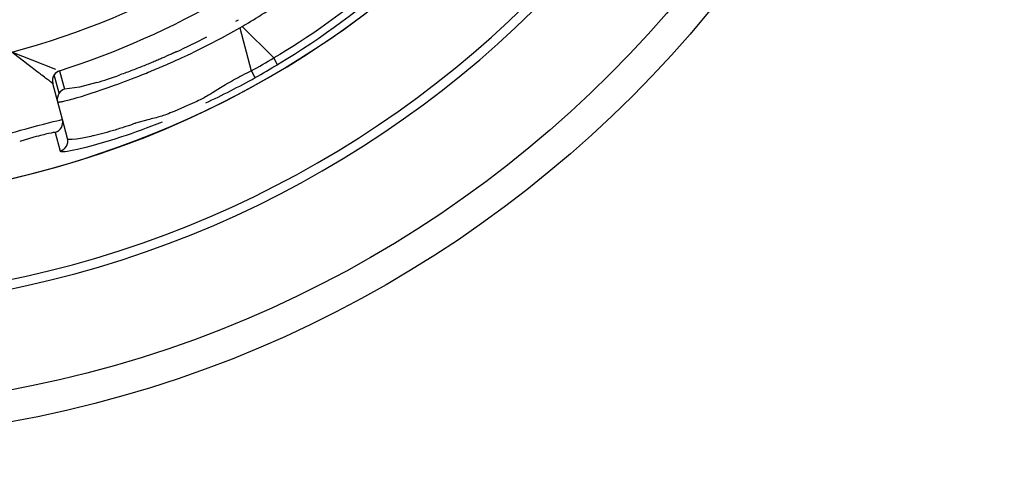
# Model space of a CAD drawing. Extents: x 0 to 283, y 0 to 196.
# Tile 21 of 30: x 230.94 to 235.65, y 109.39 to 111.5. Entities that reach past the tile are written whole.
import ezdxf

# ---------------------------------------------------------------- set-up
doc = ezdxf.new("R2010")
doc.units = 0
doc.layers.get('DEFPOINTS').update_dxf_attribs({"linetype": 'CONTINUOUS'})
for name, color, linetype in [('DIM', 7, 'CONTINUOUS'), ('TANGENT EDGES', 7, 'CONTINUOUS'), ('VISIBLE', 255, 'CONTINUOUS')]:
    doc.layers.add(name, color=color, linetype=linetype)
doc.styles.add('SANSSERIF', font='sanss___.ttf')
doc.dimstyles.new('ISO-25$0', dxfattribs={"dimtxt": 2.5, "dimasz": 2.5, "dimexe": 1.25, "dimexo": 1, "dimgap": 0.6, "dimtad": 1, "dimdec": 1, "dimzin": 9, "dimdsep": 46, "dimtxsty": 'SANSSERIF', "dimcen": 0.75, "dimadec": 1, "dimazin": 0, "dimtfac": 1, "dimtdec": 1, "dimtmove": 0, "dimatfit": 3, "dimfxl": 1, "dimarcsym": 0})
doc.dimstyles.new('ISO-25$3', dxfattribs={"dimtxt": 2.5, "dimasz": 2.5, "dimexe": 1.25, "dimexo": 1, "dimgap": 0.6, "dimtad": 1, "dimtih": 1, "dimtoh": 1, "dimdec": 1, "dimzin": 9, "dimdsep": 46, "dimtxsty": 'SANSSERIF', "dimcen": 0.75, "dimadec": 1, "dimazin": 0, "dimtfac": 1, "dimtdec": 1, "dimtofl": 0, "dimtmove": 0, "dimatfit": 3, "dimfxl": 1, "dimarcsym": 0})

# ---------------------------------------------------------------- blocks, each defined once
blk = doc.blocks.new('*D11')
at = {"layer": 'DEFPOINTS', "color": 0, "transparency": 16777216}
for p in [(229.8926, 115.1135), (242.5165, 97.1382), (242.5165, 83.9152)]:
    blk.add_point(p, dxfattribs=at)
at = {"layer": 'DIM', "color": 0, "lineweight": -2, "transparency": 16777216}
for p, q in [((229.8926, 113.1135), (229.8926, 81.4152)), ((242.5165, 95.1382), (242.5165, 81.4152)), ((234.8926, 83.9152), (237.5165, 83.9152)), ((242.5165, 83.9152), (266.5626, 83.9152))]:
    blk.add_line(p, q, dxfattribs=at)
at = {"layer": 'DIM', "color": 0, "transparency": 16777216}
for points in [[(234.8926, 84.7485), (234.8926, 83.0819), (229.8926, 83.9152)], [(237.5165, 84.7485), (237.5165, 83.0819), (242.5165, 83.9152)]]:
    blk.add_solid(points, dxfattribs=at)
at = {"layer": 'DIM', "color": 0, "transparency": 16777216, "insert": (257.0395, 87.6906), "char_height": 5, "attachment_point": 5, "style": 'SANSSERIF'}
blk.add_mtext('25.25', dxfattribs=at)
blk = doc.blocks.new('*D16')
at = {"layer": 'DEFPOINTS', "color": 0, "transparency": 16777216}
for p in [(235.1536, 117.099), (224.6281, 113.1271)]:
    blk.add_point(p, dxfattribs=at)
at = {"layer": 'DIM', "color": 0, "lineweight": -2, "transparency": 16777216}
for p, q in [((247.7634, 121.8576), (239.8316, 118.8643)), ((267.1527, 121.8576), (247.7634, 121.8576)), ((224.6281, 113.1271), (235.1536, 117.099)), ((219.9501, 111.3618), (215.2721, 109.5965))]:
    blk.add_line(p, q, dxfattribs=at)
at = {"layer": 'DIM', "color": 0, "transparency": 16777216}
for points in [[(239.5373, 119.644), (240.1258, 118.0847), (235.1536, 117.099)], [(219.6558, 112.1414), (220.2443, 110.5821), (224.6281, 113.1271)]]:
    blk.add_solid(points, dxfattribs=at)
at = {"layer": 'DIM', "color": 0, "transparency": 16777216, "insert": (258.0581, 125.6707), "char_height": 5, "attachment_point": 5, "style": 'SANSSERIF'}
blk.add_mtext('∅22.5', dxfattribs=at)
blk = doc.blocks.new('*D17')
at = {"layer": 'DEFPOINTS', "color": 0, "transparency": 16777216}
for p in [(199.3921, 115.1091), (239.1908, 93.8131), (255.7127, 93.8131)]:
    blk.add_point(p, dxfattribs=at)
at = {"layer": 'DIM', "color": 0, "lineweight": -2, "transparency": 16777216}
for p, q in [((201.3921, 115.1091), (258.2127, 115.1091)), ((255.7127, 110.1091), (255.7127, 98.8131)), ((241.1908, 93.8131), (258.2127, 93.8131))]:
    blk.add_line(p, q, dxfattribs=at)
at = {"layer": 'DIM', "color": 0, "transparency": 16777216}
for points in [[(254.8794, 110.1091), (256.546, 110.1091), (255.7127, 115.1091)], [(254.8794, 98.8131), (256.546, 98.8131), (255.7127, 93.8131)]]:
    blk.add_solid(points, dxfattribs=at)
at = {"layer": 'DIM', "color": 0, "transparency": 16777216, "insert": (251.9338, 104.4611), "char_height": 5, "attachment_point": 5, "rotation": 90, "style": 'SANSSERIF'}
blk.add_mtext('42.6', dxfattribs=at)

msp = doc.modelspace()

# ---------------------------------------------------------------- linework, layer by layer
at = {"layer": 'TANGENT EDGES'}
for p, q in [((231.9901, 111.4617), (232.0023, 111.4688)), ((231.9901, 111.4617), (232.0453, 111.2559)), ((232.0023, 111.4688), (232.153, 111.3181)), ((232.1711, 111.2857), (232.153, 111.3181)), ((231.0955, 111.1958), (231.0953, 111.196)), ((231.1264, 111.1493), (231.1028, 111.2374)), ((231.1073, 110.9621), (231.1318, 110.8726))]:
    msp.add_line(p, q, dxfattribs=at)
for centre, radius, start, end in [((229.8909, 115.1119), 4.4848, 180, 325), ((229.8909, 115.1119), 4.9555, 270, 356.2396), ((229.8909, 115.1119), 3.8992, 285, 315), ((231.1436, 111.2089), 0.05, 107.7949, 195), ((231.1438, 111.2087), 0.05, 107.766, 145), ((231.1438, 111.2087), 0.05, 145, 194.9999), ((231.0935, 111.0101), 0.05, 286.025, 15), ((231.1175, 110.9205), 0.05, 286.6289, 14.9599)]:
    msp.add_arc(centre, radius, start, end, dxfattribs=at)
for centre, major_axis, ratio, start_param, end_param in [((230.064, 114.812), (3.6497, 2.1072), 0.965926, 4.697627, 4.727151), ((232.0397, 111.2676), (0.024, -0.0438), 0.015514, -1.30897, -0.033518)]:
    msp.add_ellipse(centre, major_axis=major_axis, ratio=ratio, start_param=start_param, end_param=end_param, dxfattribs=at)
for points, knots in [([(232.0023, 111.4688), (232.0498, 111.4966), (232.1271, 111.5438), (232.2724, 111.6436), (232.3255, 111.6816), (232.4069, 111.7431), (232.4343, 111.7643), (232.4749, 111.7966), (232.4883, 111.8074), (232.5147, 111.8291), (232.5317, 111.8433), (232.6804, 111.9693), (232.7481, 112.0426), (232.7445, 112.0461)], [0, 0, 0, 0, 0.25, 0.25, 0.375, 0.375, 0.4375, 0.4375, 0.46875, 0.46875, 0.5, 0.5, 1, 1, 1, 1]), ([(232.8721, 111.9186), (232.8727, 111.918), (232.8734, 111.9169), (232.8724, 111.9124), (232.8718, 111.9105), (232.8698, 111.9064), (232.869, 111.9048), (232.8669, 111.9013), (232.8651, 111.8983), (232.8608, 111.8918), (232.8563, 111.8855), (232.8477, 111.8743), (232.8429, 111.8682), (232.8374, 111.8615), (232.8335, 111.8568), (232.8329, 111.8561), (232.8007, 111.8183), (232.765, 111.782), (232.7232, 111.7412), (232.7111, 111.7298), (232.6973, 111.7169), (232.6934, 111.7133), (232.6888, 111.7091), (232.6875, 111.7078), (232.6852, 111.7058), (232.6887, 111.709), (232.5201, 111.554), (232.3036, 111.4047), (232.153, 111.3181)], [0, 0, 0, 0, 0.0625, 0.0625, 0.09375, 0.09375, 0.109375, 0.109375, 0.125, 0.125, 0.1875, 0.1875, 0.21875, 0.234375, 0.234375, 0.25, 0.25, 0.375, 0.375, 0.4375, 0.4375, 0.46875, 0.46875, 0.484375, 0.484375, 0.5, 0.5, 1, 1, 1, 1]), ([(232.9417, 111.9176), (232.9479, 111.9094), (232.8779, 111.8254), (232.5867, 111.5651), (232.3875, 111.4147), (232.1711, 111.2857)], [-1, -1, -1, -1, -0.5, -0.5, 0, 0, 0, 0]), ([(231.3802, 110.9694), (231.3633, 110.9645), (231.346, 110.9597), (231.3202, 110.953), (231.3116, 110.9509), (231.2989, 110.9478), (231.2947, 110.9468), (231.2863, 110.9449), (231.2858, 110.9447), (231.2781, 110.943)], [0.6250001, 0.6250001, 0.6250001, 0.6250001, 0.6875, 0.6875, 0.71875, 0.71875, 0.734375, 0.734375, 0.7500001, 0.7500001, 0.7500001, 0.7500001]), ([(231.4922, 111.0057), (231.4908, 111.0052), (231.4851, 111.0032), (231.4707, 110.9982), (231.4649, 110.9962), (231.4515, 110.9917), (231.4397, 110.9878), (231.4183, 110.9808), (231.3971, 110.9743), (231.3802, 110.9694)], [0.5000011, 0.5000011, 0.5000011, 0.5000011, 0.53125, 0.53125, 0.546875, 0.546875, 0.5625, 0.5625, 0.6250001, 0.6250001, 0.6250001, 0.6250001])]:
    msp.add_open_spline(points, degree=3, knots=knots, dxfattribs=at)
at = {"layer": 'VISIBLE'}
for p, q in [((230.9524, 111.3247), (230.9, 111.3455)), ((230.9975, 111.307), (230.9524, 111.3247)), ((231.1111, 111.2625), (230.9975, 111.307)), ((231.1285, 111.2563), (231.1283, 111.2565)), ((231.1285, 111.2563), (231.1521, 111.1682)), ((231.1418, 111.0231), (231.0955, 111.1958)), ((231.3063, 111.2004), (231.2241, 111.1775)), ((231.2241, 111.1775), (231.1521, 111.1682)), ((231.7435, 111.0917), (231.6761, 111.0626)), ((231.1658, 110.9334), (231.1418, 111.0231)), ((231.551, 111.0226), (231.4922, 111.0057)), ((231.005, 110.9384), (230.9376, 110.9191)), ((231.1658, 110.9334), (231.1658, 110.9334))]:
    msp.add_line(p, q, dxfattribs=at)
for radius in [5.625, 5.475]:
    msp.add_circle((229.8908, 115.1131), radius, dxfattribs=at)
for centre, radius, start, end in [((229.8909, 115.1119), 4.485, 180, 0), ((229.8909, 115.1119), 5, 270, 356.2731), ((229.8909, 115.1119), 4.0491, 287.7949, 312.2051), ((229.8909, 115.1119), 4.1737, 299.9044, 300.0956), ((229.8862, 115.1201), 4.4635, 299.199, 300.7904), ((231.1674, 111.1206), 0.05, 145.0001, 195.0148), ((231.1674, 111.1205), 0.0501, 107.7883, 144.954), ((231.1175, 110.9205), 0.05, 14.9599, 14.9999)]:
    msp.add_arc(centre, radius, start, end, dxfattribs=at)
for centre, major_axis, ratio, start_param, end_param in [((231.8913, 111.6497), (-0.7504, -0.4234), 0.204248, 1.182048, 1.378484), ((232.01, 111.5681), (-0.8544, -0.3891), 0.085523, 0.565198, 0.765422)]:
    msp.add_ellipse(centre, major_axis=major_axis, ratio=ratio, start_param=start_param, end_param=end_param, dxfattribs=at)
for points, knots in [([(231.1191, 111.1077), (231.1192, 111.1073), (231.1194, 111.1069), (231.1231, 111.1069), (231.1249, 111.107), (231.1291, 111.1076), (231.1307, 111.1078), (231.1345, 111.1085), (231.138, 111.1092), (231.1443, 111.1106), (231.1509, 111.112), (231.1685, 111.1163), (231.1821, 111.1198), (231.24, 111.1358), (231.3098, 111.1576), (231.4325, 111.202), (231.4775, 111.2192), (231.5494, 111.2482), (231.5864, 111.2636), (231.6246, 111.2801), (231.6504, 111.2913), (231.6701, 111.3), (231.7278, 111.3258), (231.8335, 111.373), (231.9901, 111.4617)], [0, 0, 0, 0, 0.0625, 0.0625, 0.09375, 0.09375, 0.109375, 0.109375, 0.125, 0.125, 0.1875, 0.1875, 0.25, 0.25, 0.5, 0.5, 0.625, 0.625, 0.6875, 0.71875, 0.71875, 0.75, 0.75, 1, 1, 1, 1]), ([(231.0953, 111.196), (231.0942, 111.1972), (231.0881, 111.2021), (231.0737, 111.213), (231.0681, 111.2172), (231.0553, 111.2268), (231.0425, 111.2362), (231.0327, 111.2435), (230.9809, 111.2821), (230.9, 111.3455)], [0, 0, 0, 0, 0.25, 0.25, 0.375, 0.375, 0.5, 0.5, 1, 1, 1, 1]), ([(231.6869, 111.3474), (231.6867, 111.3473), (231.6864, 111.3471), (231.686, 111.347), (231.6857, 111.3468), (231.6853, 111.3467), (231.685, 111.3465), (231.6846, 111.3463), (231.6842, 111.3461), (231.6837, 111.3459), (231.6833, 111.3457), (231.6828, 111.3455), (231.6824, 111.3453), (231.6819, 111.3451), (231.6814, 111.3448), (231.6808, 111.3446), (231.6803, 111.3444), (231.6797, 111.3441), (231.6791, 111.3438), (231.6779, 111.3433), (231.6766, 111.3427), (231.6752, 111.3421), (231.6738, 111.3414), (231.6723, 111.3407), (231.6707, 111.34), (231.6691, 111.3393), (231.6674, 111.3385), (231.6656, 111.3377), (231.6638, 111.3369), (231.6619, 111.336), (231.6598, 111.3351), (231.6578, 111.3342), (231.6557, 111.3332), (231.6535, 111.3322), (231.649, 111.3303), (231.6442, 111.3281), (231.6389, 111.3258), (231.6363, 111.3246), (231.6336, 111.3234), (231.6307, 111.3222), (231.6279, 111.3209), (231.625, 111.3197), (231.622, 111.3183), (231.616, 111.3157), (231.6095, 111.3129), (231.6028, 111.31), (231.596, 111.3071), (231.5888, 111.3041), (231.5814, 111.3009), (231.5739, 111.2978), (231.566, 111.2945), (231.5579, 111.2912), (231.5497, 111.2878), (231.5413, 111.2844), (231.5325, 111.2808), (231.5238, 111.2773), (231.5148, 111.2737), (231.5055, 111.2701), (231.4962, 111.2664), (231.4867, 111.2627), (231.477, 111.259), (231.4576, 111.2516), (231.4374, 111.2442), (231.4169, 111.2369)], [0.25, 0.25, 0.25, 0.25, 0.2544643, 0.2544643, 0.2544643, 0.2589286, 0.2589286, 0.2589286, 0.2633929, 0.2633929, 0.2633929, 0.2678571, 0.2678571, 0.2678571, 0.2723214, 0.2723214, 0.2723214, 0.2767857, 0.2767857, 0.2767857, 0.2857143, 0.2857143, 0.2857143, 0.2946429, 0.2946429, 0.2946429, 0.3035714, 0.3035714, 0.3035714, 0.3125, 0.3125, 0.3125, 0.3214286, 0.3214286, 0.3214286, 0.3392857, 0.3392857, 0.3392857, 0.3482143, 0.3482143, 0.3482143, 0.3571429, 0.3571429, 0.3571429, 0.375, 0.375, 0.375, 0.3928571, 0.3928571, 0.3928571, 0.4107143, 0.4107143, 0.4107143, 0.4285714, 0.4285714, 0.4285714, 0.4464286, 0.4464286, 0.4464286, 0.4642857, 0.4642857, 0.4642857, 0.5, 0.5, 0.5, 0.5]), ([(231.962, 111.2126), (231.9613, 111.2123), (231.9607, 111.2119), (231.9468, 111.2042), (231.9339, 111.1969), (231.9092, 111.1821), (231.9054, 111.18), (231.8856, 111.1674)], [0.06098538, 0.06098538, 0.06098538, 0.06098538, 0.0625, 0.0625, 0.09375, 0.09375, 0.125, 0.125, 0.125, 0.125]), ([(231.814, 111.1247), (231.8064, 111.1207), (231.7966, 111.1159), (231.7731, 111.1048), (231.7499, 111.0945), (231.7435, 111.0917)], [0.18750002, 0.18750002, 0.18750002, 0.18750002, 0.21875, 0.21875, 0.25000002, 0.25000002, 0.25000002, 0.25000002]), ([(230.852, 110.9454), (230.8515, 110.9471), (230.9204, 110.9665), (231.0721, 111.0072), (231.1413, 111.0248), (231.1418, 111.0231)], [-1, -1, -1, -1, -0.5, -0.5, 0, 0, 0, 0]), ([(231.0751, 110.9561), (231.0751, 110.9561), (231.0751, 110.9561), (231.0565, 110.9518), (231.0374, 110.9472), (231.005, 110.9384)], [0.2499715, 0.2499715, 0.2499715, 0.2499715, 0.25, 0.25, 0.5000049, 0.5000049, 0.5000049, 0.5000049])]:
    msp.add_open_spline(points, degree=3, knots=knots, dxfattribs=at)
for points in [[(232.0453, 111.2559), (232.0157, 111.2413), (231.988, 111.227), (231.962, 111.2126)], [(231.8278, 111.103), (231.9057, 111.1395), (231.9853, 111.1799), (232.0637, 111.2238)], [(231.8856, 111.1674), (231.8461, 111.1424), (231.8292, 111.1328), (231.814, 111.1247)], [(231.6761, 111.0626), (231.6512, 111.0522), (231.6262, 111.0422), (231.6116, 111.0378)], [(231.4265, 110.9419), (231.4859, 110.9614), (231.5515, 110.9853), (231.6211, 111.0131)], [(231.6116, 111.0378), (231.5965, 111.0333), (231.5689, 111.0269), (231.551, 111.0226)], [(231.1073, 110.9621), (231.1065, 110.963), (231.0938, 110.9605), (231.0751, 110.9561)], [(231.2781, 110.943), (231.1553, 110.916), (231.1664, 110.9312), (231.1658, 110.9334)], [(231.2138, 110.8818), (231.2648, 110.8931), (231.3376, 110.9128), (231.4265, 110.9419)], [(231.1318, 110.8726), (231.1338, 110.8679), (231.163, 110.8706), (231.2138, 110.8818)]]:
    msp.add_open_spline(points, degree=3, dxfattribs=at)

# ---------------------------------------------------------------- dimensions: what is measured, and where the dimension line sits
at = {"layer": 'DIM'}
dim = msp.add_diameter_dim_2p(p1=(224.6281, 113.1271), p2=(235.1536, 117.099), dimstyle='ISO-25$3', override={"dimscale": 2, "dimlfac": 2, "dimtofl": 1}, dxfattribs=at)
dim.commit()
dim.dimension.update_dxf_attribs({"geometry": '*D16', "text_midpoint": (258.0581, 121.8576), "dimtype": 163})
dim = msp.add_linear_dim(base=(255.7127, 93.8131), p1=(199.3921, 115.1091), p2=(239.1908, 93.8131), angle=90, dimstyle='ISO-25$0', override={"dimscale": 2, "dimlfac": 2, "dimzin": 1}, dxfattribs=at)
dim.commit()
dim.dimension.update_dxf_attribs({"geometry": '*D17', "text_midpoint": (255.7127, 104.4611), "dimtype": 160})
dim = msp.add_linear_dim(base=(242.5165, 83.9152), p1=(229.8926, 115.1135), p2=(242.5165, 97.1382), dimstyle='ISO-25$0', override={"dimscale": 2, "dimdec": 2, "dimlfac": 2}, dxfattribs=at)
dim.commit()
dim.dimension.update_dxf_attribs({"geometry": '*D11', "text_midpoint": (257.0395, 87.6906)})

doc.saveas('drawing.dxf')
